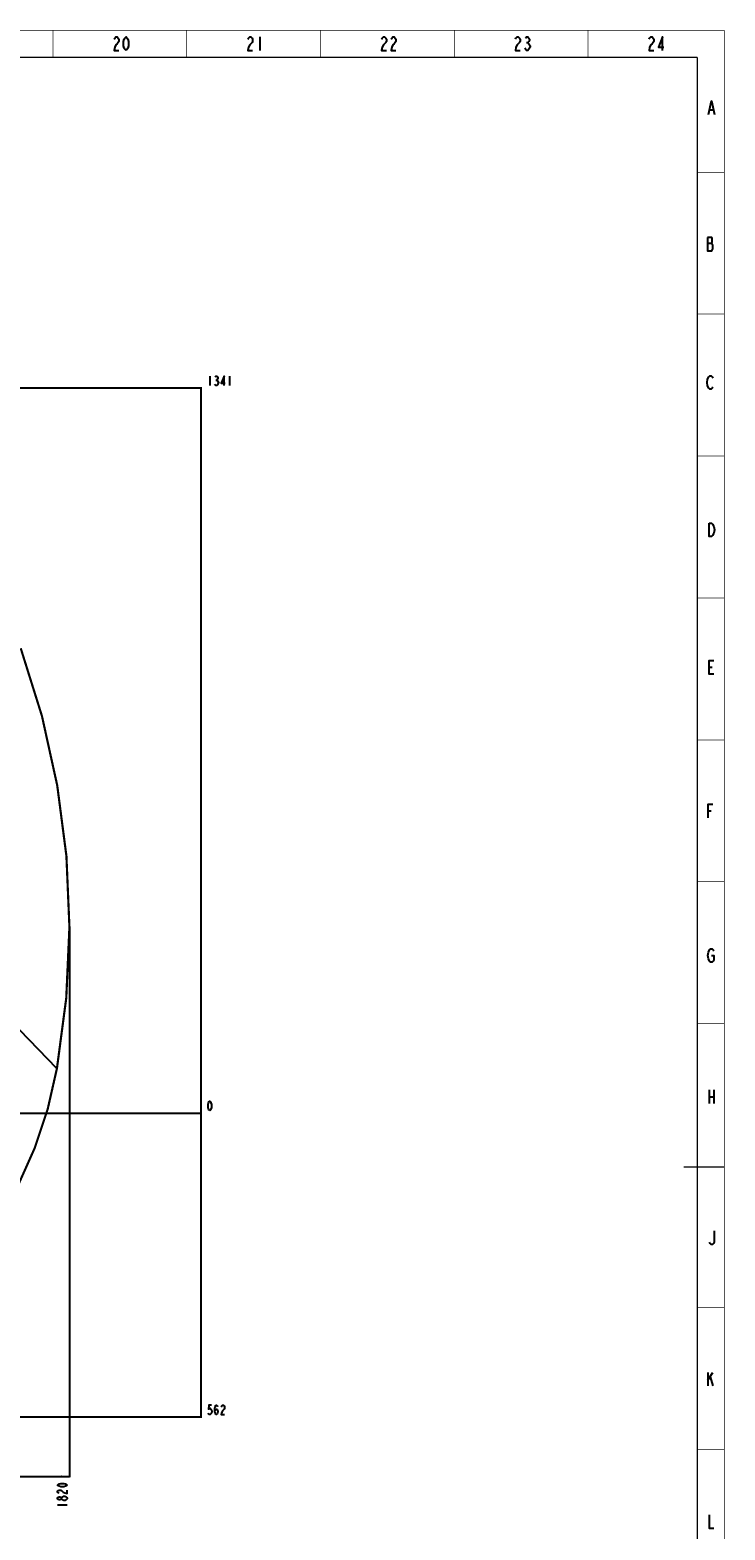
# Model space of a CAD drawing. Header units: millimetres. Extents: x 0 to 1189, y 0 to 841.
# Tile 88 of 88: x 932 to 1189, y 286 to 841. Entities that reach past the tile are written whole.
import ezdxf

# ---------------------------------------------------------------- set-up
doc = ezdxf.new("R2010")
doc.units = ezdxf.units.MM
doc.header["$LTSCALE"] = 65.395
doc.linetypes.add('CENTER', pattern=[0.6, 0.375, -0.075, 0.075, -0.075])
doc.layers.get('0').update_dxf_attribs({"linetype": 'CONTINUOUS'})
doc.layers.add('DEFAULT_1', color=7, linetype='CENTER')
doc.styles.get("Standard").update_dxf_attribs({"font": 'txt', "width": 0.7})
doc.dimstyles.new('DIMSTYLE_1', dxfattribs={"dimtxt": 3.5, "dimasz": 3, "dimexe": 0.18, "dimexo": 0.0625, "dimgap": 0.09, "dimtad": 0, "dimtih": 1, "dimtoh": 1, "dimlfac": 5, "dimdsep": 46, "dimtxsty": 'Standard', "dimblk": '_FILLED', "dimblk1": '_FILLED', "dimblk2": '_FILLED', "dimcen": 0.09, "dimclrt": 5, "dimadec": 0, "dimazin": 0, "dimtp": 0.01, "dimtm": 0.01, "dimtfac": 1, "dimtofl": 0, "dimtmove": 0, "dimatfit": 3, "dimldrblk": '_FILLED', "dimfxl": 1, "dimtolj": 1, "dimarcsym": 0})
doc.dimstyles.new('DIMSTYLE_2', dxfattribs={"dimtxt": 3.5, "dimasz": 3, "dimexe": 0.18, "dimexo": 0.0625, "dimgap": 0.09, "dimtad": 0, "dimtih": 1, "dimtoh": 1, "dimdec": 0, "dimlfac": 5, "dimdsep": 46, "dimtxsty": 'Standard', "dimblk": '_FILLED', "dimblk1": '_FILLED', "dimblk2": '_FILLED', "dimcen": 0.09, "dimclrt": 5, "dimadec": 0, "dimazin": 0, "dimtfac": 1, "dimtdec": 0, "dimtofl": 0, "dimtmove": 0, "dimatfit": 3, "dimldrblk": '_FILLED', "dimfxl": 1, "dimtolj": 1, "dimarcsym": 0})

# ---------------------------------------------------------------- blocks, each defined once
blk = doc.blocks.new('*D1')
at = {"color": 2, "linetype": 'Continuous'}
blk.add_line((611.55, 440.43), (995.53, 440.43), dxfattribs=at)
blk = doc.blocks.new('_FILLED')
at = {"color": 0, "linetype": 'ByBlock'}
blk.add_solid([(0, 0), (-1, 0.12), (-1, -0.12)], dxfattribs=at)
blk = doc.blocks.new('*D2')
at = {"color": 2, "linetype": 'Continuous'}
blk.add_line((788.5, 327.98), (995.53, 327.98), dxfattribs=at)
blk = doc.blocks.new('*D3')
at = {"color": 2, "linetype": 'Continuous'}
blk.add_line((791.31, 708.69), (995.53, 708.69), dxfattribs=at)
blk = doc.blocks.new('*D5')
at = {"color": 2, "linetype": 'Continuous'}
blk.add_line((946.57, 509.39), (946.57, 305.76), dxfattribs=at)

msp = doc.modelspace()

# ---------------------------------------------------------------- linework, layer by layer
at = {"color": 5, "linetype": 'Continuous'}
for p, q in [((1017.0113, 838.5609), (1017.0113, 833.5609)), ((1115.7926, 836.4776), (1116.2301, 836.4776)), ((1183.5662, 811.5784), (1184.8787, 811.5784)), ((1182.8006, 762.2969), (1184.3318, 762.2969)), ((998.5004, 713.0646), (998.5004, 709.5646)), ((1000.7973, 711.6063), (1001.1035, 711.6063)), ((1005.8504, 713.0646), (1005.8504, 709.5646)), ((1183.3474, 605.3646), (1184.4412, 605.3646)), ((1183.0193, 552.2084), (1184.1131, 552.2084)), ((1183.3474, 448.9866), (1183.3474, 443.9866)), ((1183.3474, 446.4866), (1185.0974, 446.4866)), ((1185.0974, 448.9866), (1185.0974, 443.9866)), ((1182.9373, 344.4623), (1182.9373, 339.4623)), ((1182.9373, 341.5457), (1184.6873, 344.4623)), ((1183.8123, 342.7956), (1184.6873, 339.4623)), ((942.1924, 295.438), (945.6925, 295.438)), ((945.6925, 297.7349), (945.4008, 297.4287))]:
    msp.add_line(p, q, dxfattribs=at)
at = {"color": 2, "linetype": 'Continuous'}
for p, q in [((995.2754, 327.9818), (995.2754, 708.6896)), ((582.5223, 306.0131), (946.5675, 306.0131))]:
    msp.add_line(p, q, dxfattribs=at)
at = {"color": 2, "linetype": 'Continuous', "const_width": 0.25}
for points in [[(0, 841), (1189, 841)], [(940.5, 831), (940.5, 841)], [(990, 831), (990, 841)], [(1039.5, 831), (1039.5, 841)], [(1089, 831), (1089, 841)], [(1138.5, 831), (1138.5, 841)], [(1189, 0), (1189, 841)], [(1179, 788.5), (1189, 788.5)], [(1179, 736), (1189, 736)], [(1179, 683.5), (1189, 683.5)], [(1179, 631), (1189, 631)], [(1179, 578.5), (1189, 578.5)], [(1179, 526), (1189, 526)], [(1179, 473.5), (1189, 473.5)], [(1179, 368.5), (1189, 368.5)], [(1179, 316), (1189, 316)]]:
    msp.add_lwpolyline(points, dxfattribs=at)
at = {"color": 5, "linetype": 'Continuous'}
for points in [[(963.1364, 837.7275), (963.3551, 838.1442), (963.7926, 838.5609), (964.2301, 838.5609), (964.6676, 838.1442), (964.8863, 837.7275), (964.8863, 836.8942), (964.6676, 836.4776), (964.2301, 836.0609), (963.7926, 835.6442), (963.3551, 834.8108), (963.1364, 833.5609), (964.8863, 833.5609)], [(967.5114, 833.5609), (967.0738, 833.9775), (966.8551, 834.3942), (966.6364, 835.2275), (966.6364, 836.8942), (966.8551, 837.7275), (967.0738, 838.1442), (967.5114, 838.5609), (967.9488, 838.1442), (968.1676, 837.7275), (968.3864, 836.8942), (968.3864, 835.2275), (968.1676, 834.3942), (967.9488, 833.9775), (967.5114, 833.5609)], [(1012.6363, 837.7275), (1012.8551, 838.1442), (1013.2926, 838.5609), (1013.7301, 838.5609), (1014.1677, 838.1442), (1014.3864, 837.7275), (1014.3864, 836.8942), (1014.1677, 836.4776), (1013.7301, 836.0609), (1013.2926, 835.6442), (1012.8551, 834.8108), (1012.6363, 833.5609), (1014.3864, 833.5609)], [(1062.1364, 837.7275), (1062.3551, 838.1442), (1062.7926, 838.5609), (1063.2301, 838.5609), (1063.6676, 838.1442), (1063.8863, 837.7275), (1063.8863, 836.8942), (1063.6676, 836.4776), (1063.2301, 836.0609), (1062.7926, 835.6442), (1062.3551, 834.8108), (1062.1364, 833.5609), (1063.8863, 833.5609)], [(1065.6364, 837.7275), (1065.8551, 838.1442), (1066.2926, 838.5609), (1066.7301, 838.5609), (1067.1676, 838.1442), (1067.3864, 837.7275), (1067.3864, 836.8942), (1067.1676, 836.4776), (1066.7301, 836.0609), (1066.2926, 835.6442), (1065.8551, 834.8108), (1065.6364, 833.5609), (1067.3864, 833.5609)], [(1111.6363, 837.7275), (1111.8551, 838.1442), (1112.2926, 838.5609), (1112.7301, 838.5609), (1113.1676, 838.1442), (1113.3864, 837.7275), (1113.3864, 836.8942), (1113.1676, 836.4776), (1112.7301, 836.0609), (1112.2926, 835.6442), (1111.8551, 834.8108), (1111.6363, 833.5609), (1113.3864, 833.5609)], [(1115.3552, 838.1442), (1115.7926, 838.5609), (1116.2301, 838.5609), (1116.6676, 838.1442), (1116.8864, 837.7275), (1116.8864, 837.3109), (1116.6676, 836.8942), (1116.2301, 836.4776), (1116.6676, 836.0609)], [(1161.1364, 837.7275), (1161.3551, 838.1442), (1161.7926, 838.5609), (1162.2301, 838.5609), (1162.6676, 838.1442), (1162.8863, 837.7275), (1162.8863, 836.8942), (1162.6676, 836.4776), (1162.2301, 836.0609), (1161.7926, 835.6442), (1161.3551, 834.8108), (1161.1364, 833.5609), (1162.8863, 833.5609)], [(1166.1676, 833.5609), (1166.1676, 838.5609), (1164.6364, 834.8108), (1166.6051, 834.8108)], [(1117.1051, 834.8108), (1116.6676, 833.9775), (1116.2301, 833.5609), (1115.7926, 833.5609), (1115.3552, 833.9775), (1115.1364, 834.3942)], [(1116.6676, 836.0609), (1117.1051, 835.2275), (1117.1051, 834.8108)], [(1183.1287, 809.9117), (1184.2224, 814.9117), (1185.3162, 809.9117)], [(1184.3318, 762.2969), (1184.5506, 762.7136), (1184.5506, 763.9636), (1184.3318, 764.3803), (1182.8006, 764.3803)], [(1182.8006, 764.3803), (1182.8006, 759.3803), (1184.3318, 759.3803), (1184.7693, 760.2136)], [(1184.7693, 760.2136), (1184.7693, 761.4636), (1184.3318, 762.2969)], [(1001.4098, 711.3146), (1001.716, 710.7313), (1001.716, 710.4397), (1001.5629, 710.1479), (1001.4098, 709.8563), (1001.1035, 709.5646), (1000.7973, 709.5646), (1000.491, 709.8563), (1000.3379, 710.1479)], [(1000.491, 712.7729), (1000.7973, 713.0646), (1001.1035, 713.0646), (1001.4098, 712.7729), (1001.5629, 712.4813), (1001.5629, 712.1896), (1001.4098, 711.898), (1001.1035, 711.6063), (1001.4098, 711.3146)], [(1003.8598, 709.5646), (1003.8598, 713.0646), (1002.7879, 710.4397), (1004.166, 710.4397)], [(1183.2381, 708.6093), (1182.8006, 709.4427), (1182.5818, 710.6926), (1182.8006, 711.9427)], [(1182.8006, 711.9427), (1183.2381, 712.776), (1183.6756, 713.1927), (1184.1131, 713.1927), (1184.5506, 712.776), (1184.7693, 712.3594)], [(1184.7693, 709.026), (1184.5506, 708.6093), (1184.1131, 708.1926), (1183.6756, 708.1926), (1183.2381, 708.6093)], [(1183.3474, 658.7241), (1184.2224, 658.7241), (1184.6599, 658.3075)], [(1185.0974, 654.9741), (1184.6599, 654.1407), (1184.2224, 653.7241), (1183.3474, 653.7241), (1183.3474, 658.7241)], [(1184.6599, 658.3075), (1185.0974, 657.4741), (1185.3162, 656.2241), (1185.0974, 654.9741)], [(1185.0974, 602.8645), (1183.3474, 602.8645), (1183.3474, 607.8646), (1185.0974, 607.8646)], [(1183.0193, 549.7084), (1183.0193, 554.7084), (1184.7693, 554.7084)], [(1183.5662, 496.6408), (1183.1287, 497.4741), (1182.9099, 498.7241), (1183.1287, 499.9741)], [(1183.1287, 499.9741), (1183.5662, 500.8074), (1184.0036, 501.2241), (1184.4412, 501.2241), (1184.8787, 500.8074), (1185.0974, 500.3908)], [(1184.2224, 498.7241), (1185.0974, 498.7241), (1185.0974, 497.0574), (1184.8787, 496.6408), (1184.4412, 496.2241), (1184.0036, 496.2241), (1183.5662, 496.6408)], [(998.5004, 441.3095), (998.1942, 441.6012), (998.041, 441.8928), (997.8879, 442.4761), (997.8879, 443.6428), (998.041, 444.2262), (998.1942, 444.5178), (998.5004, 444.8095), (998.8067, 444.5178), (998.9598, 444.2262), (999.1129, 443.6428), (999.1129, 442.4761), (998.9598, 441.8928), (998.8067, 441.6012), (998.5004, 441.3095)], [(1185.2318, 396.7932), (1185.2318, 392.6265), (1185.013, 392.2098), (1184.5756, 391.7932), (1184.138, 391.7932), (1183.7006, 392.2098), (1183.4818, 392.6265)], [(999.1129, 332.3568), (998.1942, 332.3568), (998.041, 330.8985), (998.3473, 331.1902), (998.6535, 331.1902), (998.9598, 330.8985), (999.1129, 330.6068), (999.266, 330.0235), (999.1129, 329.4402), (998.9598, 329.1485), (998.6535, 328.8568), (998.3473, 328.8568), (998.041, 329.1485), (997.8879, 329.4402)], [(1000.3379, 330.0235), (1000.491, 330.6068), (1000.9504, 330.8985), (1001.4098, 330.6068), (1001.5629, 330.0235), (1001.4098, 329.4402), (1001.2567, 329.1485), (1000.9504, 328.8568), (1000.6442, 329.1485), (1000.491, 329.4402), (1000.3379, 330.0235), (1000.3379, 331.1902), (1000.491, 331.7735), (1000.6442, 332.0652), (1000.9504, 332.3568), (1001.2567, 332.0652), (1001.4098, 331.7735)], [(1002.7879, 331.7735), (1002.941, 332.0652), (1003.2473, 332.3568), (1003.5535, 332.3568), (1003.8598, 332.0652), (1004.0129, 331.7735), (1004.0129, 331.1902), (1003.8598, 330.8985)], [(1003.8598, 330.8985), (1003.2473, 330.3152), (1002.941, 329.7319), (1002.7879, 328.8568), (1004.0129, 328.8568)], [(945.6925, 302.7881), (945.4008, 302.4818), (945.1091, 302.3287), (944.5258, 302.1756), (943.3592, 302.1756), (942.7758, 302.3287), (942.4841, 302.4818), (942.1924, 302.7881), (942.4841, 303.0943), (942.7758, 303.2474), (943.3592, 303.4006), (944.5258, 303.4006), (945.1091, 303.2474), (945.4008, 303.0943), (945.6925, 302.7881)], [(942.7758, 299.7256), (942.4841, 299.8787), (942.1924, 300.1849), (942.1924, 300.4912), (942.4841, 300.7974), (942.7758, 300.9506), (943.3592, 300.9506), (943.6508, 300.7974)], [(943.6508, 300.7974), (944.2341, 300.1849), (944.8175, 299.8787), (945.6925, 299.7256), (945.6925, 300.9506)], [(943.6508, 297.7349), (943.3592, 297.4287), (943.0674, 297.2755), (942.7758, 297.2755), (942.4841, 297.4287), (942.1924, 297.7349), (942.1924, 298.0412), (942.4841, 298.3474), (942.7758, 298.5006), (943.0674, 298.5006), (943.3592, 298.3474), (943.6508, 298.0412)], [(944.5258, 297.1224), (943.9425, 297.4287), (943.6508, 297.7349), (943.6508, 298.0412), (943.9425, 298.3474)], [(943.9425, 298.3474), (944.5258, 298.6537), (944.8175, 298.6537)], [(945.4008, 297.4287), (944.8175, 297.1224), (944.5258, 297.1224)], [(944.8175, 298.6537), (945.4008, 298.3474), (945.6925, 298.0412), (945.6925, 297.7349)], [(1183.3474, 291.8016), (1183.3474, 286.8015), (1185.0974, 286.8015)]]:
    msp.add_lwpolyline(points, dxfattribs=at)
at = {"color": 7, "linetype": 'Continuous', "const_width": 0.5}
for points in [[(25, 831), (1179, 831)], [(1179, 10), (1179, 831)], [(1174, 420.5), (1189, 420.5)]]:
    msp.add_lwpolyline(points, dxfattribs=at)
at = {"color": 2, "linetype": 'Continuous', "const_width": 0.8}
for points in [[(941.9342, 456.8927, 0.1314111), (928.5369, 612.3898)], [(761.2151, 330.3518, 0.41421356), (941.9342, 456.8927)]]:
    msp.add_lwpolyline(points, format="xyb", dxfattribs=at)
at = {"color": 2, "linetype": 'Continuous', "const_width": 0.35}
msp.add_lwpolyline([(995.1004, 440.4345, 1), (995.4504, 440.4345, 1)], format="xyb", close=True, dxfattribs=at)
msp.add_lwpolyline([(995.1004, 440.4345, 1), (995.4504, 440.4345, 1)], format="xyb", close=True, dxfattribs=at)
at = {"color": 2, "linetype": 'Continuous'}
for points in [[(995.2754, 708.6896), (995.6254, 705.6896), (994.9254, 705.6896)], [(995.2754, 327.9818), (994.9254, 330.9818), (995.6254, 330.9818)], [(946.5675, 306.0131), (943.5675, 305.6631), (943.5675, 306.3631)]]:
    msp.add_solid(points, dxfattribs=at)
at = {"layer": 'DEFAULT_1', "color": 2, "linetype": 'CENTER'}
msp.add_line((941.9342, 456.8927), (916.9342, 482.6927), dxfattribs=at)

# ---------------------------------------------------------------- dimensions: what is measured, and where the dimension line sits
at = {"color": 2, "linetype": 'Continuous'}
for feature_location, offset, dtype, origin, dimstyle, picture, middle in [((791.3143, 708.6896), (204.2111, 0), 0, (791.1143, 440.4345), 'DIMSTYLE_2', '*D3', (997.2754, 709.5646)), ((946.5675, 509.394), (0, -203.631), 1, (582.5223, 509.594), 'DIMSTYLE_2', '*D5', (945.6925, 294.2131)), ((611.5469738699, 440.4344786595), (383.9784274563, 0), 0, (611.3469738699, 440.4344786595), 'DIMSTYLE_1', '*D1', (997.2754013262, 441.3094786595)), ((788.5042, 327.9818), (207.0212, 0), 0, (788.3042, 440.4345), 'DIMSTYLE_2', '*D2', (997.2754, 328.8568))]:
    dim = msp.add_ordinate_dim(feature_location=feature_location, offset=offset, dtype=dtype, origin=origin, dimstyle=dimstyle, dxfattribs=at)
    dim.commit()
    dim.dimension.update_dxf_attribs({"geometry": picture, "text_midpoint": middle})

doc.saveas('drawing.dxf')
